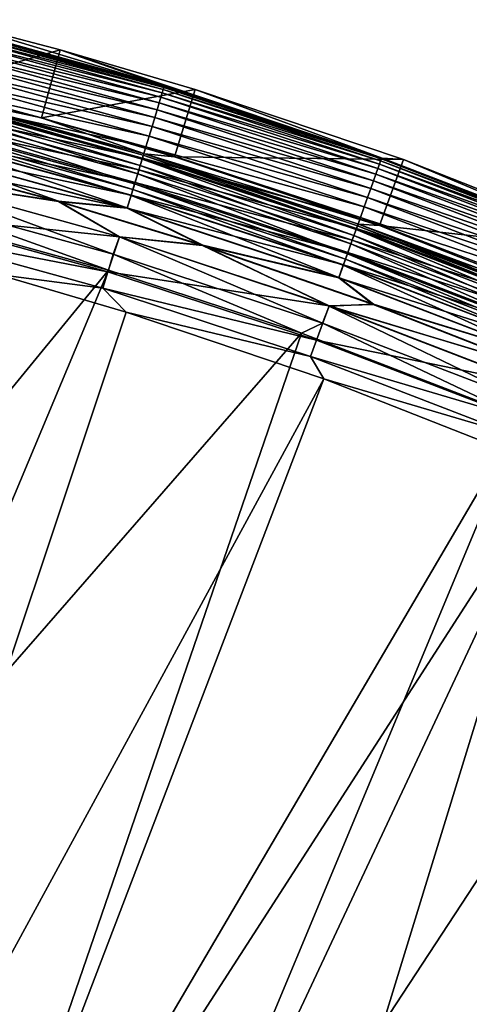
# Model space of a CAD drawing. Header units: metres. Extents: x -900 to 900, y -400 to 400.
# Tile 238 of 243: x 752 to 771, y 352 to 394. Entities that reach past the tile are written whole.
import ezdxf

# ---------------------------------------------------------------- set-up
doc = ezdxf.new("R2010")
doc.units = ezdxf.units.M

msp = doc.modelspace()

# ---------------------------------------------------------------- linework, layer by layer
at = {"layer": 'top'}
for points in [[(749.015869, 393.609802, -35), (753.909424, 392.31842, -35), (748.287109, 390.699554, -35)], [(758.377075, 390.756989, -5.947641), (749.015869, 393.609802, -35), (748.983643, 393.356476, -5.947641)], [(753.909424, 392.31842, -35), (749.015869, 393.609802, -35), (758.377075, 390.756989, -5.947641)], [(758.256531, 390.491791, -4.218875), (748.854004, 393.083954, -4.218875), (748.805298, 392.88916, -3.667668)], [(758.29895, 390.631775, -4.786941), (748.889526, 393.225891, -4.786941), (748.854004, 393.083954, -4.218875)], [(758.29895, 390.631775, -4.786941), (748.854004, 393.083954, -4.218875), (758.256531, 390.491791, -4.218875)], [(758.325256, 390.718506, -5.365363), (748.911499, 393.313782, -5.365363), (748.889526, 393.225891, -4.786941)], [(758.325256, 390.718506, -5.365363), (748.889526, 393.225891, -4.786941), (758.29895, 390.631775, -4.786941)], [(758.377075, 390.756989, -5.947641), (748.983643, 393.356476, -5.947641), (748.911499, 393.313782, -5.365363)], [(758.377075, 390.756989, -5.947641), (748.911499, 393.313782, -5.365363), (758.325256, 390.718506, -5.365363)], [(758.124634, 390.05661, -3.139467), (748.743652, 392.642853, -3.139467), (748.669861, 392.347839, -2.639013)], [(758.198242, 390.299591, -3.667668), (748.805298, 392.88916, -3.667668), (748.743652, 392.642853, -3.139467)], [(758.198242, 390.299591, -3.667668), (748.743652, 392.642853, -3.139467), (758.124634, 390.05661, -3.139467)], [(758.256531, 390.491791, -4.218875), (748.805298, 392.88916, -3.667668), (758.198242, 390.299591, -3.667668)], [(748.287109, 390.699554, -35), (753.909424, 392.31842, -35), (753.107178, 389.427551, -35)], [(758.036377, 389.765594, -2.639013), (748.669861, 392.347839, -2.639013), (748.584656, 392.007263, -2.170691)], [(758.124634, 390.05661, -3.139467), (748.669861, 392.347839, -2.639013), (758.036377, 389.765594, -2.639013)], [(753.909424, 392.31842, -35), (759.665344, 390.626892, -35), (753.107178, 389.427551, -35)], [(759.665344, 390.626892, -35), (753.909424, 392.31842, -35), (767.631592, 387.699707, -5.947641)], [(767.631592, 387.699707, -5.947641), (753.909424, 392.31842, -35), (758.377075, 390.756989, -5.947641)], [(757.934509, 389.429596, -2.170691), (748.584656, 392.007263, -2.170691), (748.488831, 391.624237, -1.738888)], [(758.036377, 389.765594, -2.639013), (748.584656, 392.007263, -2.170691), (757.934509, 389.429596, -2.170691)], [(748.38324, 391.202087, -1.34779), (757.820007, 389.051727, -1.738888), (748.488831, 391.624237, -1.738888)], [(748.488831, 391.624237, -1.738888), (757.820007, 389.051727, -1.738888), (757.934509, 389.429596, -2.170691)], [(757.693726, 388.635254, -1.34779), (748.38324, 391.202087, -1.34779), (748.26886, 390.744873, -1.000777)], [(757.820007, 389.051727, -1.738888), (748.38324, 391.202087, -1.34779), (757.693726, 388.635254, -1.34779)], [(757.557007, 388.184204, -1.000777), (748.26886, 390.744873, -1.000777), (748.14679, 390.256866, -0.70103)], [(748.2547, 390.446381, -5.959025), (748.287109, 390.699554, -35), (753.107178, 389.427551, -35)], [(757.693726, 388.635254, -1.34779), (748.26886, 390.744873, -1.000777), (757.557007, 388.184204, -1.000777)], [(753.107178, 389.427551, -35), (759.665344, 390.626892, -35), (758.776672, 387.761414, -35)], [(767.521423, 387.442902, -4.218875), (758.256531, 390.491791, -4.218875), (758.198242, 390.299591, -3.667668)], [(767.570679, 387.580658, -4.786941), (758.29895, 390.631775, -4.786941), (758.256531, 390.491791, -4.218875)], [(767.570679, 387.580658, -4.786941), (758.256531, 390.491791, -4.218875), (767.521423, 387.442902, -4.218875)], [(767.601196, 387.665985, -5.365363), (758.325256, 390.718506, -5.365363), (758.29895, 390.631775, -4.786941)], [(767.601196, 387.665985, -5.365363), (758.29895, 390.631775, -4.786941), (767.570679, 387.580658, -4.786941)], [(767.631592, 387.699707, -5.947641), (758.377075, 390.756989, -5.947641), (758.325256, 390.718506, -5.365363)], [(767.631592, 387.699707, -5.947641), (758.325256, 390.718506, -5.365363), (767.601196, 387.665985, -5.365363)], [(759.665344, 390.626892, -35), (768.541199, 387.641479, -35), (758.776672, 387.761414, -35)], [(768.541199, 387.641479, -35), (759.665344, 390.626892, -35), (767.631592, 387.699707, -5.947641)], [(748.018066, 389.742401, -0.451727), (757.411072, 387.702789, -0.70103), (748.14679, 390.256866, -0.70103)], [(748.067444, 389.939758, -4.312942), (748.134827, 390.209076, -4.82471), (757.316223, 387.389954, -4.312942)], [(748.134827, 390.209076, -4.82471), (748.176697, 390.376587, -5.381563), (757.39679, 387.65564, -4.82471)], [(748.134827, 390.209076, -4.82471), (757.39679, 387.65564, -4.82471), (757.316223, 387.389954, -4.312942)], [(748.14679, 390.256866, -0.70103), (757.411072, 387.702789, -0.70103), (757.557007, 388.184204, -1.000777)], [(748.176697, 390.376587, -5.381563), (748.2547, 390.446381, -5.959025), (757.446899, 387.820892, -5.381563)], [(748.176697, 390.376587, -5.381563), (757.446899, 387.820892, -5.381563), (757.39679, 387.65564, -4.82471)], [(748.2547, 390.446381, -5.959025), (757.506226, 387.886139, -5.959025), (757.446899, 387.820892, -5.381563)], [(757.506226, 387.886139, -5.959025), (748.2547, 390.446381, -5.959025), (753.107178, 389.427551, -35)], [(767.368286, 387.014709, -3.139467), (758.124634, 390.05661, -3.139467), (758.036377, 389.765594, -2.639013)], [(767.453796, 387.253784, -3.667668), (758.198242, 390.299591, -3.667668), (758.124634, 390.05661, -3.139467)], [(767.453796, 387.253784, -3.667668), (758.124634, 390.05661, -3.139467), (767.368286, 387.014709, -3.139467)], [(767.521423, 387.442902, -4.218875), (758.198242, 390.299591, -3.667668), (767.453796, 387.253784, -3.667668)], [(757.257202, 387.195251, -0.451727), (748.018066, 389.742401, -0.451727), (747.88385, 389.206055, -0.255695)], [(747.977356, 389.579773, -3.865118), (748.067444, 389.939758, -4.312942), (757.208618, 387.034821, -3.865118)], [(757.411072, 387.702789, -0.70103), (748.018066, 389.742401, -0.451727), (757.257202, 387.195251, -0.451727)], [(748.067444, 389.939758, -4.312942), (757.316223, 387.389954, -4.312942), (757.208618, 387.034821, -3.865118)], [(767.265808, 386.728363, -2.639013), (758.036377, 389.765594, -2.639013), (757.934509, 389.429596, -2.170691)], [(767.368286, 387.014709, -3.139467), (758.036377, 389.765594, -2.639013), (767.265808, 386.728363, -2.639013)], [(747.745728, 388.653839, -0.114353), (757.096863, 386.666138, -0.255695), (747.88385, 389.206055, -0.255695)], [(747.86792, 389.142273, -3.497899), (747.977356, 389.579773, -3.865118), (757.077759, 386.60321, -3.497899)], [(747.88385, 389.206055, -0.255695), (757.096863, 386.666138, -0.255695), (757.257202, 387.195251, -0.451727)], [(747.977356, 389.579773, -3.865118), (757.208618, 387.034821, -3.865118), (757.077759, 386.60321, -3.497899)], [(757.506226, 387.886139, -5.959025), (753.107178, 389.427551, -35), (758.776672, 387.761414, -35)], [(757.820007, 389.051727, -1.738888), (767.147583, 386.397797, -2.170691), (757.934509, 389.429596, -2.170691)], [(757.934509, 389.429596, -2.170691), (767.147583, 386.397797, -2.170691), (767.265808, 386.728363, -2.639013)], [(747.743164, 388.643524, -3.22474), (747.80719, 388.899475, -3.348771), (756.928589, 386.111176, -3.22474)], [(747.80719, 388.899475, -3.348771), (747.86792, 389.142273, -3.497899), (757.005127, 386.363678, -3.348771)], [(747.80719, 388.899475, -3.348771), (757.005127, 386.363678, -3.348771), (756.928589, 386.111176, -3.22474)], [(747.86792, 389.142273, -3.497899), (757.077759, 386.60321, -3.497899), (757.005127, 386.363678, -3.348771)], [(767.014587, 386.026001, -1.738888), (757.820007, 389.051727, -1.738888), (757.693726, 388.635254, -1.34779)], [(767.147583, 386.397797, -2.170691), (757.820007, 389.051727, -1.738888), (767.014587, 386.026001, -1.738888)], [(747.605164, 388.09201, -0.028766), (756.931702, 386.121338, -0.114353), (747.745728, 388.653839, -0.114353)], [(747.607666, 388.101929, -3.056892), (747.743164, 388.643524, -3.22474), (756.766663, 385.576904, -3.056892)], [(747.743164, 388.643524, -3.22474), (756.928589, 386.111176, -3.22474), (756.766663, 385.576904, -3.056892)], [(747.745728, 388.653839, -0.114353), (756.931702, 386.121338, -0.114353), (757.096863, 386.666138, -0.255695)], [(766.867981, 385.616211, -1.34779), (757.693726, 388.635254, -1.34779), (757.557007, 388.184204, -1.000777)], [(767.014587, 386.026001, -1.738888), (757.693726, 388.635254, -1.34779), (766.867981, 385.616211, -1.34779)], [(747.36676, 387.576294), (756.763672, 385.567108, -0.028766), (747.605164, 388.09201, -0.028766)], [(753.829773, 385.858826, -3), (747.370361, 387.590637, -3), (747.607666, 388.101929, -3.056892)], [(747.605164, 388.09201, -0.028766), (756.763672, 385.567108, -0.028766), (756.931702, 386.121338, -0.114353)], [(756.766663, 385.576904, -3.056892), (753.829773, 385.858826, -3), (747.607666, 388.101929, -3.056892)], [(757.411072, 387.702789, -0.70103), (766.709229, 385.172394, -1.000777), (757.557007, 388.184204, -1.000777)], [(757.557007, 388.184204, -1.000777), (766.709229, 385.172394, -1.000777), (766.867981, 385.616211, -1.34779)], [(747.370361, 387.590637, -3), (753.829773, 385.858826, -3), (747.354797, 386.85379, -3)], [(753.825745, 385.844604), (747.36676, 387.576294), (747.355774, 386.857666)], [(747.36676, 387.576294), (753.825745, 385.844604), (756.763672, 385.567108, -0.028766)], [(766.539795, 384.69873, -0.70103), (757.411072, 387.702789, -0.70103), (757.257202, 387.195251, -0.451727)], [(757.316223, 387.389954, -4.312942), (757.39679, 387.65564, -4.82471), (766.429688, 384.3909, -4.312942)], [(757.39679, 387.65564, -4.82471), (757.446899, 387.820892, -5.381563), (766.523193, 384.652313, -4.82471)], [(757.39679, 387.65564, -4.82471), (766.523193, 384.652313, -4.82471), (766.429688, 384.3909, -4.312942)], [(766.709229, 385.172394, -1.000777), (757.411072, 387.702789, -0.70103), (766.539795, 384.69873, -0.70103)], [(757.446899, 387.820892, -5.381563), (757.506226, 387.886139, -5.959025), (766.58136, 384.814941, -5.381563)], [(757.446899, 387.820892, -5.381563), (766.58136, 384.814941, -5.381563), (766.523193, 384.652313, -4.82471)], [(757.506226, 387.886139, -5.959025), (766.620911, 384.875061, -5.959025), (766.58136, 384.814941, -5.381563)], [(766.620911, 384.875061, -5.959025), (757.506226, 387.886139, -5.959025), (767.519226, 384.820801, -35)], [(767.519226, 384.820801, -35), (757.506226, 387.886139, -5.959025), (758.776672, 387.761414, -35)], [(758.776672, 387.761414, -35), (768.541199, 387.641479, -35), (767.519226, 384.820801, -35)], [(768.541199, 387.641479, -35), (778.849915, 383.57309, -35), (767.519226, 384.820801, -35)], [(776.677368, 384.076996, -4.786941), (767.570679, 387.580658, -4.786941), (767.521423, 387.442902, -4.218875)], [(776.712036, 384.160736, -5.365363), (767.601196, 387.665985, -5.365363), (767.570679, 387.580658, -4.786941)], [(776.712036, 384.160736, -5.365363), (767.570679, 387.580658, -4.786941), (776.677368, 384.076996, -4.786941)], [(776.724976, 384.191986, -5.947641), (767.631592, 387.699707, -5.947641), (767.601196, 387.665985, -5.365363)], [(776.724976, 384.191986, -5.947641), (767.601196, 387.665985, -5.365363), (776.712036, 384.160736, -5.365363)], [(767.631592, 387.699707, -5.947641), (776.724976, 384.191986, -5.947641), (768.541199, 387.641479, -35)], [(776.724976, 384.191986, -5.947641), (778.849915, 383.57309, -35), (768.541199, 387.641479, -35)], [(757.096863, 386.666138, -0.255695), (766.361145, 384.199341, -0.451727), (757.257202, 387.195251, -0.451727)], [(757.208618, 387.034821, -3.865118), (757.316223, 387.389954, -4.312942), (766.304688, 384.041473, -3.865118)], [(757.257202, 387.195251, -0.451727), (766.361145, 384.199341, -0.451727), (766.539795, 384.69873, -0.70103)], [(757.316223, 387.389954, -4.312942), (766.429688, 384.3909, -4.312942), (766.304688, 384.041473, -3.865118)], [(776.544495, 383.756256, -3.667668), (767.453796, 387.253784, -3.667668), (767.368286, 387.014709, -3.139467)], [(776.621338, 383.941803, -4.218875), (767.521423, 387.442902, -4.218875), (767.453796, 387.253784, -3.667668)], [(776.621338, 383.941803, -4.218875), (767.453796, 387.253784, -3.667668), (776.544495, 383.756256, -3.667668)], [(776.677368, 384.076996, -4.786941), (767.521423, 387.442902, -4.218875), (776.621338, 383.941803, -4.218875)], [(756.432251, 384.345856), (747.355774, 386.857666), (746.917175, 385.341827, -0.204445)], [(756.166443, 383.596863, -3.101714), (747.10553, 386.094849, -3.101714), (747.354797, 386.85379, -3)], [(756.431091, 384.342041, -3), (756.166443, 383.596863, -3.101714), (747.354797, 386.85379, -3)], [(747.354797, 386.85379, -3), (753.829773, 385.858826, -3), (756.431091, 384.342041, -3)], [(756.432251, 384.345856), (753.825745, 385.844604), (747.355774, 386.857666)], [(757.077759, 386.60321, -3.497899), (757.208618, 387.034821, -3.865118), (766.152771, 383.616791, -3.497899)], [(757.208618, 387.034821, -3.865118), (766.304688, 384.041473, -3.865118), (766.152771, 383.616791, -3.497899)], [(767.147583, 386.397797, -2.170691), (776.330933, 383.240692, -2.639013), (767.265808, 386.728363, -2.639013)], [(776.447327, 383.521667, -3.139467), (767.368286, 387.014709, -3.139467), (767.265808, 386.728363, -2.639013)], [(767.265808, 386.728363, -2.639013), (776.330933, 383.240692, -2.639013), (776.447327, 383.521667, -3.139467)], [(776.544495, 383.756256, -3.667668), (767.368286, 387.014709, -3.139467), (776.447327, 383.521667, -3.139467)], [(756.928589, 386.111176, -3.22474), (757.005127, 386.363678, -3.348771), (765.979614, 383.13269, -3.22474)], [(756.931702, 386.121338, -0.114353), (766.174927, 383.678711, -0.255695), (757.096863, 386.666138, -0.255695)], [(757.005127, 386.363678, -3.348771), (757.077759, 386.60321, -3.497899), (766.068481, 383.381134, -3.348771)], [(757.005127, 386.363678, -3.348771), (766.068481, 383.381134, -3.348771), (765.979614, 383.13269, -3.22474)], [(757.077759, 386.60321, -3.497899), (766.152771, 383.616791, -3.497899), (766.068481, 383.381134, -3.348771)], [(757.096863, 386.666138, -0.255695), (766.174927, 383.678711, -0.255695), (766.361145, 384.199341, -0.451727)], [(776.196594, 382.91629, -2.170691), (767.147583, 386.397797, -2.170691), (767.014587, 386.026001, -1.738888)], [(776.330933, 383.240692, -2.639013), (767.147583, 386.397797, -2.170691), (776.196594, 382.91629, -2.170691)], [(755.964355, 382.92392, -3.399924), (746.937378, 385.419708, -3.399924), (747.10553, 386.094849, -3.101714)], [(756.166443, 383.596863, -3.101714), (755.964355, 382.92392, -3.399924), (747.10553, 386.094849, -3.101714)], [(753.825745, 385.844604), (759.979309, 383.967896), (756.763672, 385.567108, -0.028766)], [(759.979309, 383.967896), (753.825745, 385.844604), (756.432251, 384.345856)], [(759.983887, 383.981964, -3), (753.829773, 385.858826, -3), (756.766663, 385.576904, -3.056892)], [(753.829773, 385.858826, -3), (759.983887, 383.981964, -3), (756.431091, 384.342041, -3)], [(756.763672, 385.567108, -0.028766), (765.983215, 383.1427, -0.114353), (756.931702, 386.121338, -0.114353)], [(756.766663, 385.576904, -3.056892), (756.928589, 386.111176, -3.22474), (765.791565, 382.606995, -3.056892)], [(756.928589, 386.111176, -3.22474), (765.979614, 383.13269, -3.22474), (765.791565, 382.606995, -3.056892)], [(756.931702, 386.121338, -0.114353), (765.983215, 383.1427, -0.114353), (766.174927, 383.678711, -0.255695)], [(776.045471, 382.551483, -1.738888), (767.014587, 386.026001, -1.738888), (766.867981, 385.616211, -1.34779)], [(776.196594, 382.91629, -2.170691), (767.014587, 386.026001, -1.738888), (776.045471, 382.551483, -1.738888)], [(746.937378, 385.419708, -3.399924), (755.964355, 382.92392, -3.399924), (738.483459, 361.563904, -17.935678)], [(756.763672, 385.567108, -0.028766), (759.979309, 383.967896), (765.788147, 382.597351, -0.028766)], [(765.788147, 382.597351, -0.028766), (765.983215, 383.1427, -0.114353), (756.763672, 385.567108, -0.028766)], [(765.791565, 382.606995, -3.056892), (759.983887, 383.981964, -3), (756.766663, 385.576904, -3.056892)], [(766.709229, 385.172394, -1.000777), (775.878906, 382.149384, -1.34779), (766.867981, 385.616211, -1.34779)], [(766.867981, 385.616211, -1.34779), (775.878906, 382.149384, -1.34779), (776.045471, 382.551483, -1.738888)], [(746.917175, 385.341827, -0.204445), (746.736816, 384.620972, -0.456723), (755.941223, 382.854004, -0.204445)], [(755.941223, 382.854004, -0.204445), (756.432251, 384.345856), (746.917175, 385.341827, -0.204445)], [(775.698486, 381.713898, -1.000777), (766.709229, 385.172394, -1.000777), (766.539795, 384.69873, -0.70103)], [(775.878906, 382.149384, -1.34779), (766.709229, 385.172394, -1.000777), (775.698486, 381.713898, -1.000777)], [(746.736816, 384.620972, -0.456723), (755.725647, 382.142822, -0.456723), (755.941223, 382.854004, -0.204445)], [(746.736816, 384.620972, -0.456723), (751.247925, 382.727722, -0.803848), (755.725647, 382.142822, -0.456723)], [(766.361145, 384.199341, -0.451727), (775.505981, 381.249084, -0.70103), (766.539795, 384.69873, -0.70103)], [(766.429688, 384.3909, -4.312942), (766.523193, 384.652313, -4.82471), (775.380859, 380.947052, -4.312942)], [(766.523193, 384.652313, -4.82471), (766.58136, 384.814941, -5.381563), (775.487122, 381.203552, -4.82471)], [(766.523193, 384.652313, -4.82471), (775.487122, 381.203552, -4.82471), (775.380859, 380.947052, -4.312942)], [(766.539795, 384.69873, -0.70103), (775.505981, 381.249084, -0.70103), (775.698486, 381.713898, -1.000777)], [(766.58136, 384.814941, -5.381563), (766.620911, 384.875061, -5.959025), (775.553223, 381.363129, -5.381563)], [(766.58136, 384.814941, -5.381563), (775.553223, 381.363129, -5.381563), (775.487122, 381.203552, -4.82471)], [(766.620911, 384.875061, -5.959025), (775.576904, 381.420349, -5.959025), (775.553223, 381.363129, -5.381563)], [(775.576904, 381.420349, -5.959025), (766.620911, 384.875061, -5.959025), (777.671326, 380.814148, -35)], [(777.671326, 380.814148, -35), (766.620911, 384.875061, -5.959025), (767.519226, 384.820801, -35)], [(767.519226, 384.820801, -35), (778.849915, 383.57309, -35), (777.671326, 380.814148, -35)], [(765.374573, 381.391724), (756.432251, 384.345856), (755.941223, 382.854004, -0.204445)], [(765.094666, 380.658752, -3.101714), (756.166443, 383.596863, -3.101714), (756.431091, 384.342041, -3)], [(765.37323, 381.38797, -3), (765.094666, 380.658752, -3.101714), (756.431091, 384.342041, -3)], [(756.431091, 384.342041, -3), (759.983887, 383.981964, -3), (765.37323, 381.38797, -3)], [(765.374573, 381.391724), (759.979309, 383.967896), (756.432251, 384.345856)], [(766.174927, 383.678711, -0.255695), (775.30304, 380.759064, -0.451727), (766.361145, 384.199341, -0.451727)], [(766.304688, 384.041473, -3.865118), (766.429688, 384.3909, -4.312942), (775.238831, 380.604156, -3.865118)], [(766.361145, 384.199341, -0.451727), (775.30304, 380.759064, -0.451727), (775.505981, 381.249084, -0.70103)], [(766.429688, 384.3909, -4.312942), (775.380859, 380.947052, -4.312942), (775.238831, 380.604156, -3.865118)], [(759.979309, 383.967896), (767.257324, 381.452881), (765.788147, 382.597351, -0.028766)], [(765.374573, 381.391724), (767.257324, 381.452881), (759.979309, 383.967896)], [(767.262451, 381.466766, -3), (759.983887, 383.981964, -3), (765.791565, 382.606995, -3.056892)], [(759.983887, 383.981964, -3), (767.262451, 381.466766, -3), (765.37323, 381.38797, -3)], [(766.152771, 383.616791, -3.497899), (766.304688, 384.041473, -3.865118), (775.066223, 380.187469, -3.497899)], [(766.304688, 384.041473, -3.865118), (775.238831, 380.604156, -3.865118), (775.066223, 380.187469, -3.497899)], [(764.190063, 380.22464, -3.399924), (755.964355, 382.92392, -3.399924), (756.166443, 383.596863, -3.101714)], [(765.094666, 380.658752, -3.101714), (764.190063, 380.22464, -3.399924), (756.166443, 383.596863, -3.101714)], [(765.979614, 383.13269, -3.22474), (766.068481, 383.381134, -3.348771), (774.869507, 379.712433, -3.22474)], [(765.983215, 383.1427, -0.114353), (775.091431, 380.24823, -0.255695), (766.174927, 383.678711, -0.255695)], [(766.068481, 383.381134, -3.348771), (766.152771, 383.616791, -3.497899), (774.970459, 379.956207, -3.348771)], [(766.068481, 383.381134, -3.348771), (774.970459, 379.956207, -3.348771), (774.869507, 379.712433, -3.22474)], [(766.152771, 383.616791, -3.497899), (775.066223, 380.187469, -3.497899), (774.970459, 379.956207, -3.348771)], [(766.174927, 383.678711, -0.255695), (775.091431, 380.24823, -0.255695), (775.30304, 380.759064, -0.451727)], [(738.483459, 361.563904, -17.935678), (755.964355, 382.92392, -3.399924), (746.190552, 359.55777, -17.935678)], [(755.964355, 382.92392, -3.399924), (764.190063, 380.22464, -3.399924), (746.190552, 359.55777, -17.935678)], [(774.873535, 379.722229, -0.114353), (765.983215, 383.1427, -0.114353), (765.788147, 382.597351, -0.028766)], [(765.791565, 382.606995, -3.056892), (765.979614, 383.13269, -3.22474), (774.655823, 379.196594, -3.056892)], [(765.979614, 383.13269, -3.22474), (774.869507, 379.712433, -3.22474), (774.655823, 379.196594, -3.056892)], [(774.873535, 379.722229, -0.114353), (775.091431, 380.24823, -0.255695), (765.983215, 383.1427, -0.114353)], [(740.871094, 333.599945, -29.690994), (756.717102, 381.120422, -0.803848), (751.247925, 382.727722, -0.803848)], [(751.247925, 382.727722, -0.803848), (756.717102, 381.120422, -0.803848), (755.725647, 382.142822, -0.456723)], [(755.941223, 382.854004, -0.204445), (755.725647, 382.142822, -0.456723), (764.833191, 379.927826, -0.204445)], [(764.833191, 379.927826, -0.204445), (765.374573, 381.391724), (755.941223, 382.854004, -0.204445)], [(765.788147, 382.597351, -0.028766), (767.257324, 381.452881), (774.651917, 379.187134, -0.028766)], [(774.651917, 379.187134, -0.028766), (774.873535, 379.722229, -0.114353), (765.788147, 382.597351, -0.028766)], [(774.655823, 379.196594, -3.056892), (767.262451, 381.466766, -3), (765.791565, 382.606995, -3.056892)], [(755.725647, 382.142822, -0.456723), (764.582947, 379.228088, -0.456723), (764.833191, 379.927826, -0.204445)], [(755.725647, 382.142822, -0.456723), (756.717102, 381.120422, -0.803848), (764.582947, 379.228088, -0.456723)], [(774.161133, 378.00238), (765.374573, 381.391724), (764.833191, 379.927826, -0.204445)], [(773.863953, 377.284882, -3.101714), (765.094666, 380.658752, -3.101714), (765.37323, 381.38797, -3)], [(765.37323, 381.38797, -3), (767.262451, 381.466766, -3), (774.434631, 378.662598, -3)], [(774.159607, 377.998688, -3), (773.863953, 377.284882, -3.101714), (765.37323, 381.38797, -3)], [(765.37323, 381.38797, -3), (774.434631, 378.662598, -3), (774.159607, 377.998688, -3)], [(774.428955, 378.648926), (767.257324, 381.452881), (765.374573, 381.391724)], [(774.161133, 378.00238), (774.428955, 378.648926), (765.374573, 381.391724)], [(767.257324, 381.452881), (774.428955, 378.648926), (774.651917, 379.187134, -0.028766)], [(774.655823, 379.196594, -3.056892), (774.434631, 378.662598, -3), (767.262451, 381.466766, -3)], [(756.717102, 381.120422, -0.803848), (740.871094, 333.599945, -29.690994), (765.150696, 378.2836, -0.803848)], [(756.717102, 381.120422, -0.803848), (765.150696, 378.2836, -0.803848), (764.582947, 379.228088, -0.456723)], [(773.58844, 376.619751, -3.399924), (764.190063, 380.22464, -3.399924), (765.094666, 380.658752, -3.101714)], [(773.863953, 377.284882, -3.101714), (773.58844, 376.619751, -3.399924), (765.094666, 380.658752, -3.101714)], [(764.190063, 380.22464, -3.399924), (747.914978, 332.868317, -32.309166), (746.190552, 359.55777, -17.935678)], [(747.914978, 332.868317, -32.309166), (764.190063, 380.22464, -3.399924), (773.58844, 376.619751, -3.399924)], [(764.833191, 379.927826, -0.204445), (764.582947, 379.228088, -0.456723), (773.566895, 376.567657, -0.204445)], [(773.566895, 376.567657, -0.204445), (774.161133, 378.00238), (764.833191, 379.927826, -0.204445)], [(764.582947, 379.228088, -0.456723), (773.282471, 375.881042, -0.456723), (773.566895, 376.567657, -0.204445)], [(764.582947, 379.228088, -0.456723), (765.150696, 378.2836, -0.803848), (773.282471, 375.881042, -0.456723)], [(740.871094, 333.599945, -29.690994), (747.252197, 331.464813, -29.710361), (765.150696, 378.2836, -0.803848)], [(765.150696, 378.2836, -0.803848), (747.252197, 331.464813, -29.710361), (774.93988, 374.420105, -0.803848)], [(765.150696, 378.2836, -0.803848), (774.93988, 374.420105, -0.803848), (773.282471, 375.881042, -0.456723)], [(754.324158, 330.367065, -32.327477), (747.914978, 332.868317, -32.309166), (773.58844, 376.619751, -3.399924)], [(754.324158, 330.367065, -32.327477), (773.58844, 376.619751, -3.399924), (782.140686, 372.828522, -3.399924)], [(747.252197, 331.464813, -29.710361), (753.64325, 328.983063, -29.72888), (774.93988, 374.420105, -0.803848)], [(774.93988, 374.420105, -0.803848), (753.64325, 328.983063, -29.72888), (760.099243, 326.105774, -29.746714)], [(774.93988, 374.420105, -0.803848), (760.099243, 326.105774, -29.746714), (784.498657, 370.017365, -0.803848)], [(760.60376, 327.556427, -32.34457), (754.324158, 330.367065, -32.327477), (782.140686, 372.828522, -3.399924)], [(760.60376, 327.556427, -32.34457), (782.140686, 372.828522, -3.399924), (782.918945, 372.458221, -3.399924)], [(790.492249, 368.623932, -3.399924), (760.60376, 327.556427, -32.34457), (782.918945, 372.458221, -3.399924)], [(760.099243, 326.105774, -29.746714), (765.935669, 323.15976, -29.762093), (784.498657, 370.017365, -0.803848)], [(784.498657, 370.017365, -0.803848), (765.935669, 323.15976, -29.762093), (790.941956, 366.673492, -0.803848)], [(766.738953, 324.443146, -32.360474), (760.60376, 327.556427, -32.34457), (790.492249, 368.623932, -3.399924)], [(798.623413, 364.016693, -3.399924), (766.738953, 324.443146, -32.360474), (790.492249, 368.623932, -3.399924)], [(765.935669, 323.15976, -29.762093), (795.533813, 364.093658, -0.803848), (790.941956, 366.673492, -0.803848)], [(765.935669, 323.15976, -29.762093), (771.867798, 319.798737, -29.776999), (795.533813, 364.093658, -0.803848)], [(772.715027, 321.034332, -32.375225), (766.738953, 324.443146, -32.360474), (798.623413, 364.016693, -3.399924)]]:
    msp.add_3dface(points, dxfattribs=at)

doc.saveas('drawing.dxf')
